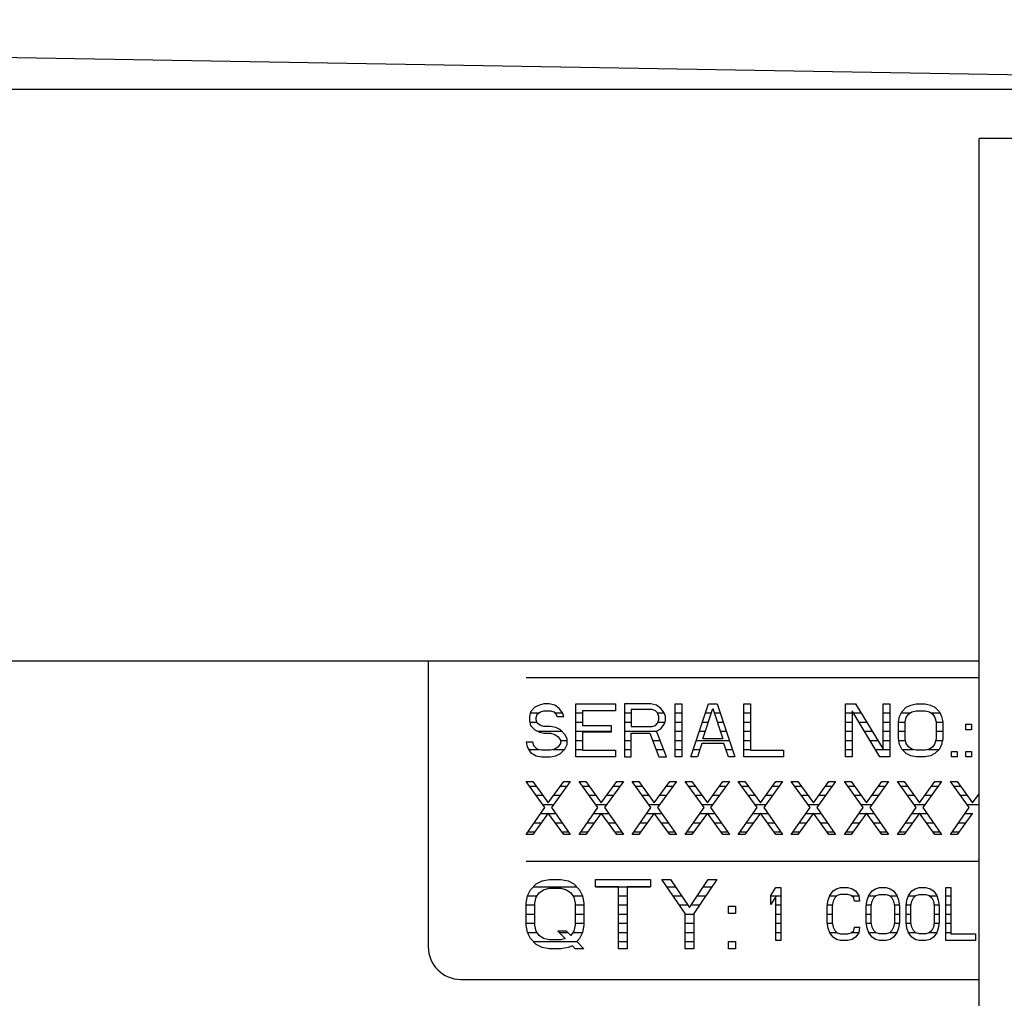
# Model space of a CAD drawing. Header units: millimetres. Extents: x 0 to 5600, y -1552 to 3960.
# Tile 35 of 199: x 2404 to 2464, y 1077 to 1137. Entities that reach past the tile are written whole.
import ezdxf

# ---------------------------------------------------------------- set-up
doc = ezdxf.new("R2010")
doc.units = ezdxf.units.MM
doc.header["$LTSCALE"] = 308
doc.layers.get('0').update_dxf_attribs({"linetype": 'CONTINUOUS'})
doc.layers.add('06___PRT_ALL_SURFS', color=7, linetype='CONTINUOUS')

msp = doc.modelspace()

# ---------------------------------------------------------------- linework, layer by layer
at = {"color": 7, "linetype": 'Continuous'}
for p, q in [((2271.49, 1137.157), (2516.962, 1132.873)), ((2600.082, 1132.873), (2350.082, 1132.873)), ((2462.582, 1097.873), (2350.082, 1097.873)), ((2428.832, 1097.873), (2428.832, 1080.373)), ((2434.832, 1096.873), (2462.582, 1096.873)), ((2435.373, 1095.04), (2435.102, 1094.764)), ((2435.644, 1095.179), (2435.373, 1095.04)), ((2435.915, 1095.248), (2435.644, 1095.179)), ((2436.253, 1095.248), (2435.915, 1095.248)), ((2436.592, 1095.179), (2436.253, 1095.248)), ((2436.863, 1094.971), (2436.592, 1095.179)), ((2437.878, 1091.998), (2437.878, 1095.248)), ((2437.878, 1095.248), (2440.316, 1095.248)), ((2440.316, 1095.248), (2440.316, 1094.833)), ((2440.858, 1095.248), (2440.858, 1091.998)), ((2442.483, 1095.248), (2440.858, 1095.248)), ((2442.821, 1095.179), (2442.483, 1095.248)), ((2443.092, 1094.971), (2442.821, 1095.179)), ((2443.972, 1091.998), (2443.972, 1095.248)), ((2443.972, 1095.248), (2444.378, 1095.248)), ((2444.378, 1095.248), (2444.378, 1091.998)), ((2444.92, 1091.998), (2446.003, 1095.248)), ((2446.003, 1095.248), (2446.545, 1095.248)), ((2446.545, 1095.248), (2447.628, 1091.998)), ((2448.17, 1091.998), (2448.17, 1095.248)), ((2448.17, 1095.248), (2448.576, 1095.248)), ((2448.576, 1095.248), (2448.576, 1092.413)), ((2454.399, 1091.998), (2454.399, 1095.248)), ((2454.399, 1095.248), (2455.009, 1095.248)), ((2455.009, 1095.248), (2456.701, 1092.482)), ((2456.701, 1092.482), (2456.701, 1095.248)), ((2456.701, 1095.248), (2457.108, 1095.248)), ((2457.108, 1095.248), (2457.108, 1091.998)), ((2457.852, 1094.764), (2458.123, 1095.04)), ((2458.123, 1095.04), (2458.394, 1095.179)), ((2458.394, 1095.179), (2458.733, 1095.248)), ((2458.733, 1095.248), (2459.274, 1095.248)), ((2459.274, 1095.248), (2459.613, 1095.179)), ((2459.613, 1095.179), (2459.884, 1095.04)), ((2459.884, 1095.04), (2460.154, 1094.764)), ((2435.102, 1094.764), (2435.035, 1094.487)), ((2435.035, 1094.487), (2435.035, 1094.21)), ((2435.441, 1094.418), (2435.509, 1094.625)), ((2435.441, 1094.28), (2435.441, 1094.418)), ((2435.509, 1094.625), (2435.712, 1094.764)), ((2435.712, 1094.764), (2435.915, 1094.833)), ((2435.915, 1094.833), (2436.321, 1094.833)), ((2436.321, 1094.833), (2436.524, 1094.764)), ((2436.524, 1094.764), (2436.66, 1094.625)), ((2436.66, 1094.625), (2436.727, 1094.487)), ((2436.727, 1094.487), (2437.134, 1094.487)), ((2437.066, 1094.694), (2436.863, 1094.971)), ((2437.134, 1094.487), (2437.066, 1094.694)), ((2438.285, 1094.833), (2438.285, 1093.934)), ((2440.316, 1094.833), (2438.285, 1094.833)), ((2441.264, 1094.902), (2441.264, 1093.865)), ((2442.55, 1094.902), (2441.264, 1094.902)), ((2442.753, 1094.833), (2442.55, 1094.902)), ((2442.889, 1094.694), (2442.753, 1094.833)), ((2442.957, 1094.487), (2442.889, 1094.694)), ((2442.957, 1094.28), (2442.957, 1094.487)), ((2443.295, 1094.694), (2443.092, 1094.971)), ((2443.363, 1094.487), (2443.295, 1094.694)), ((2443.363, 1094.21), (2443.363, 1094.487)), ((2445.665, 1093.104), (2446.274, 1094.971)), ((2446.274, 1094.971), (2446.884, 1093.104)), ((2454.805, 1094.833), (2454.805, 1091.998)), ((2456.498, 1091.998), (2454.805, 1094.833)), ((2457.649, 1094.141), (2457.717, 1094.487)), ((2457.717, 1094.487), (2457.852, 1094.764)), ((2458.055, 1094.141), (2458.123, 1094.418)), ((2458.123, 1094.418), (2458.259, 1094.625)), ((2458.259, 1094.625), (2458.462, 1094.764)), ((2458.462, 1094.764), (2458.733, 1094.833)), ((2458.733, 1094.833), (2459.274, 1094.833)), ((2459.274, 1094.833), (2459.545, 1094.764)), ((2459.545, 1094.764), (2459.748, 1094.625)), ((2459.748, 1094.625), (2459.884, 1094.418)), ((2459.884, 1094.418), (2459.951, 1094.141)), ((2460.154, 1094.764), (2460.29, 1094.487)), ((2460.29, 1094.487), (2460.358, 1094.141)), ((2435.035, 1094.21), (2435.102, 1093.934)), ((2435.102, 1093.934), (2435.373, 1093.657)), ((2435.509, 1094.072), (2435.441, 1094.28)), ((2435.712, 1093.934), (2435.509, 1094.072)), ((2435.915, 1093.865), (2435.712, 1093.934)), ((2436.321, 1093.865), (2435.915, 1093.865)), ((2436.66, 1093.796), (2436.321, 1093.865)), ((2436.93, 1093.657), (2436.66, 1093.796)), ((2438.285, 1093.934), (2440.045, 1093.934)), ((2440.045, 1093.934), (2440.045, 1093.519)), ((2441.264, 1093.865), (2442.55, 1093.865)), ((2442.55, 1093.865), (2442.753, 1093.934)), ((2442.753, 1093.934), (2442.889, 1094.072)), ((2442.889, 1094.072), (2442.957, 1094.28)), ((2443.092, 1093.726), (2443.295, 1094.003)), ((2443.295, 1094.003), (2443.363, 1094.21)), ((2457.649, 1093.104), (2457.649, 1094.141)), ((2458.055, 1093.104), (2458.055, 1094.141)), ((2459.951, 1094.141), (2459.951, 1093.104)), ((2460.358, 1094.141), (2460.358, 1093.104)), ((2461.779, 1093.657), (2461.779, 1094.003)), ((2461.779, 1094.003), (2462.118, 1094.003)), ((2462.118, 1094.003), (2462.118, 1093.657)), ((2435.373, 1093.657), (2435.644, 1093.519)), ((2435.644, 1093.519), (2435.915, 1093.45)), ((2435.915, 1093.45), (2436.321, 1093.45)), ((2436.321, 1093.45), (2436.592, 1093.381)), ((2436.592, 1093.381), (2436.795, 1093.242)), ((2436.795, 1093.242), (2436.93, 1093.035)), ((2437.201, 1093.381), (2436.93, 1093.657)), ((2437.337, 1093.104), (2437.201, 1093.381)), ((2438.285, 1093.519), (2438.285, 1092.413)), ((2440.045, 1093.519), (2438.285, 1093.519)), ((2441.264, 1091.998), (2441.264, 1093.45)), ((2441.264, 1093.45), (2442.415, 1093.45)), ((2442.415, 1093.45), (2442.957, 1091.998)), ((2442.821, 1093.588), (2443.092, 1093.726)), ((2443.43, 1091.998), (2442.821, 1093.588)), ((2462.118, 1093.657), (2461.779, 1093.657)), ((2434.832, 1092.897), (2434.899, 1092.62)), ((2435.238, 1092.897), (2434.832, 1092.897)), ((2434.899, 1092.62), (2435.102, 1092.274)), ((2435.305, 1092.689), (2435.238, 1092.897)), ((2435.509, 1092.482), (2435.305, 1092.689)), ((2436.795, 1092.62), (2436.592, 1092.482)), ((2436.93, 1092.827), (2436.795, 1092.62)), ((2436.93, 1093.035), (2436.93, 1092.827)), ((2437.201, 1092.482), (2437.337, 1092.758)), ((2437.337, 1092.758), (2437.337, 1093.104)), ((2445.597, 1092.827), (2445.326, 1091.998)), ((2446.951, 1092.827), (2445.597, 1092.827)), ((2446.884, 1093.104), (2445.665, 1093.104)), ((2447.222, 1091.998), (2446.951, 1092.827)), ((2457.717, 1092.758), (2457.649, 1093.104)), ((2457.852, 1092.482), (2457.717, 1092.758)), ((2458.123, 1092.827), (2458.055, 1093.104)), ((2458.259, 1092.62), (2458.123, 1092.827)), ((2458.462, 1092.482), (2458.259, 1092.62)), ((2459.748, 1092.62), (2459.545, 1092.482)), ((2459.884, 1092.827), (2459.748, 1092.62)), ((2459.951, 1093.104), (2459.884, 1092.827)), ((2460.29, 1092.758), (2460.154, 1092.482)), ((2460.358, 1093.104), (2460.29, 1092.758)), ((2435.102, 1092.274), (2435.441, 1092.067)), ((2435.441, 1092.067), (2435.779, 1091.998)), ((2435.779, 1092.413), (2435.509, 1092.482)), ((2436.321, 1092.413), (2435.779, 1092.413)), ((2435.779, 1091.998), (2436.321, 1091.998)), ((2436.592, 1092.482), (2436.321, 1092.413)), ((2436.321, 1091.998), (2436.66, 1092.067)), ((2436.66, 1092.067), (2436.93, 1092.205)), ((2436.93, 1092.205), (2437.201, 1092.482)), ((2440.316, 1091.998), (2437.878, 1091.998)), ((2438.285, 1092.413), (2440.316, 1092.413)), ((2440.316, 1092.413), (2440.316, 1091.998)), ((2440.858, 1091.998), (2441.264, 1091.998)), ((2442.957, 1091.998), (2443.43, 1091.998)), ((2444.378, 1091.998), (2443.972, 1091.998)), ((2445.326, 1091.998), (2444.92, 1091.998)), ((2447.628, 1091.998), (2447.222, 1091.998)), ((2450.608, 1091.998), (2448.17, 1091.998)), ((2448.576, 1092.413), (2450.608, 1092.413)), ((2450.608, 1092.413), (2450.608, 1091.998)), ((2454.805, 1091.998), (2454.399, 1091.998)), ((2457.108, 1091.998), (2456.498, 1091.998)), ((2458.123, 1092.205), (2457.852, 1092.482)), ((2458.394, 1092.067), (2458.123, 1092.205)), ((2458.733, 1091.998), (2458.394, 1092.067)), ((2458.733, 1092.413), (2458.462, 1092.482)), ((2459.274, 1092.413), (2458.733, 1092.413)), ((2459.274, 1091.998), (2458.733, 1091.998)), ((2459.545, 1092.482), (2459.274, 1092.413)), ((2459.613, 1092.067), (2459.274, 1091.998)), ((2459.884, 1092.205), (2459.613, 1092.067)), ((2460.154, 1092.482), (2459.884, 1092.205)), ((2460.899, 1091.998), (2460.899, 1092.343)), ((2460.899, 1092.343), (2461.238, 1092.343)), ((2461.238, 1091.998), (2460.899, 1091.998)), ((2461.238, 1092.343), (2461.238, 1091.998)), ((2461.779, 1091.998), (2461.779, 1092.343)), ((2461.779, 1092.343), (2462.118, 1092.343)), ((2462.118, 1091.998), (2461.779, 1091.998)), ((2462.118, 1092.343), (2462.118, 1091.998)), ((2435.983, 1088.907), (2434.832, 1090.498)), ((2434.832, 1090.498), (2435.238, 1090.498)), ((2435.238, 1090.498), (2436.186, 1089.184)), ((2436.186, 1089.184), (2437.134, 1090.498)), ((2437.54, 1090.498), (2436.389, 1088.907)), ((2437.134, 1090.498), (2437.54, 1090.498)), ((2439.233, 1088.907), (2438.082, 1090.498)), ((2438.082, 1090.498), (2438.488, 1090.498)), ((2438.488, 1090.498), (2439.436, 1089.184)), ((2439.436, 1089.184), (2440.384, 1090.498)), ((2440.79, 1090.498), (2439.639, 1088.907)), ((2440.384, 1090.498), (2440.79, 1090.498)), ((2442.483, 1088.907), (2441.332, 1090.498)), ((2441.332, 1090.498), (2441.738, 1090.498)), ((2441.738, 1090.498), (2442.686, 1089.184)), ((2442.686, 1089.184), (2443.634, 1090.498)), ((2444.04, 1090.498), (2442.889, 1088.907)), ((2443.634, 1090.498), (2444.04, 1090.498)), ((2445.733, 1088.907), (2444.582, 1090.498)), ((2444.582, 1090.498), (2444.988, 1090.498)), ((2444.988, 1090.498), (2445.936, 1089.184)), ((2445.936, 1089.184), (2446.884, 1090.498)), ((2447.29, 1090.498), (2446.139, 1088.907)), ((2446.884, 1090.498), (2447.29, 1090.498)), ((2448.983, 1088.907), (2447.832, 1090.498)), ((2447.832, 1090.498), (2448.238, 1090.498)), ((2448.238, 1090.498), (2449.186, 1089.184)), ((2449.186, 1089.184), (2450.134, 1090.498)), ((2450.54, 1090.498), (2449.389, 1088.907)), ((2450.134, 1090.498), (2450.54, 1090.498)), ((2452.233, 1088.907), (2451.082, 1090.498)), ((2451.082, 1090.498), (2451.488, 1090.498)), ((2451.488, 1090.498), (2452.436, 1089.184)), ((2452.436, 1089.184), (2453.384, 1090.498)), ((2453.79, 1090.498), (2452.639, 1088.907)), ((2453.384, 1090.498), (2453.79, 1090.498)), ((2455.483, 1088.907), (2454.332, 1090.498)), ((2454.332, 1090.498), (2454.738, 1090.498)), ((2454.738, 1090.498), (2455.686, 1089.184)), ((2455.686, 1089.184), (2456.634, 1090.498)), ((2457.04, 1090.498), (2455.889, 1088.907)), ((2456.634, 1090.498), (2457.04, 1090.498)), ((2458.733, 1088.907), (2457.582, 1090.498)), ((2457.582, 1090.498), (2457.988, 1090.498)), ((2457.988, 1090.498), (2458.936, 1089.184)), ((2458.936, 1089.184), (2459.884, 1090.498)), ((2460.29, 1090.498), (2459.139, 1088.907)), ((2459.884, 1090.498), (2460.29, 1090.498)), ((2461.983, 1088.907), (2460.832, 1090.498)), ((2460.832, 1090.498), (2461.238, 1090.498)), ((2461.238, 1090.498), (2462.186, 1089.184)), ((2462.186, 1089.184), (2462.582, 1089.732)), ((2434.832, 1087.248), (2435.983, 1088.907)), ((2436.186, 1088.561), (2435.238, 1087.248)), ((2437.134, 1087.248), (2436.186, 1088.561)), ((2436.389, 1088.907), (2437.54, 1087.248)), ((2438.082, 1087.248), (2439.233, 1088.907)), ((2439.436, 1088.561), (2438.488, 1087.248)), ((2440.384, 1087.248), (2439.436, 1088.561)), ((2439.639, 1088.907), (2440.79, 1087.248)), ((2441.332, 1087.248), (2442.483, 1088.907)), ((2442.686, 1088.561), (2441.738, 1087.248)), ((2443.634, 1087.248), (2442.686, 1088.561)), ((2442.889, 1088.907), (2444.04, 1087.248)), ((2444.582, 1087.248), (2445.733, 1088.907)), ((2445.936, 1088.561), (2444.988, 1087.248)), ((2446.884, 1087.248), (2445.936, 1088.561)), ((2446.139, 1088.907), (2447.29, 1087.248)), ((2447.832, 1087.248), (2448.983, 1088.907)), ((2449.186, 1088.561), (2448.238, 1087.248)), ((2450.134, 1087.248), (2449.186, 1088.561)), ((2449.389, 1088.907), (2450.54, 1087.248)), ((2451.082, 1087.248), (2452.233, 1088.907)), ((2452.436, 1088.561), (2451.488, 1087.248)), ((2453.384, 1087.248), (2452.436, 1088.561)), ((2452.639, 1088.907), (2453.79, 1087.248)), ((2454.332, 1087.248), (2455.483, 1088.907)), ((2455.686, 1088.561), (2454.738, 1087.248)), ((2456.634, 1087.248), (2455.686, 1088.561)), ((2455.889, 1088.907), (2457.04, 1087.248)), ((2457.582, 1087.248), (2458.733, 1088.907)), ((2458.936, 1088.561), (2457.988, 1087.248)), ((2459.884, 1087.248), (2458.936, 1088.561)), ((2459.139, 1088.907), (2460.29, 1087.248)), ((2460.832, 1087.248), (2461.983, 1088.907)), ((2462.186, 1088.561), (2461.238, 1087.248)), ((2435.238, 1087.248), (2434.832, 1087.248)), ((2437.54, 1087.248), (2437.134, 1087.248)), ((2438.488, 1087.248), (2438.082, 1087.248)), ((2440.79, 1087.248), (2440.384, 1087.248)), ((2441.738, 1087.248), (2441.332, 1087.248)), ((2444.04, 1087.248), (2443.634, 1087.248)), ((2444.988, 1087.248), (2444.582, 1087.248)), ((2447.29, 1087.248), (2446.884, 1087.248)), ((2448.238, 1087.248), (2447.832, 1087.248)), ((2450.54, 1087.248), (2450.134, 1087.248)), ((2451.488, 1087.248), (2451.082, 1087.248)), ((2453.79, 1087.248), (2453.384, 1087.248)), ((2454.738, 1087.248), (2454.332, 1087.248)), ((2457.04, 1087.248), (2456.634, 1087.248)), ((2457.988, 1087.248), (2457.582, 1087.248)), ((2460.29, 1087.248), (2459.884, 1087.248)), ((2461.238, 1087.248), (2460.832, 1087.248)), ((2434.832, 1085.623), (2462.582, 1085.623)), ((2435.097, 1083.865), (2435.451, 1084.226)), ((2435.451, 1084.226), (2435.805, 1084.407)), ((2435.805, 1084.407), (2436.248, 1084.498)), ((2436.248, 1084.498), (2436.957, 1084.498)), ((2436.957, 1084.498), (2437.399, 1084.407)), ((2437.399, 1084.407), (2437.753, 1084.226)), ((2437.753, 1084.226), (2438.108, 1083.865)), ((2439.082, 1084.046), (2439.082, 1084.498)), ((2439.082, 1084.498), (2442.446, 1084.498)), ((2442.446, 1084.498), (2442.446, 1084.046)), ((2444.571, 1082.418), (2443.154, 1084.498)), ((2443.154, 1084.498), (2443.686, 1084.498)), ((2443.686, 1084.498), (2444.837, 1082.78)), ((2444.837, 1082.78), (2445.988, 1084.498)), ((2446.519, 1084.498), (2445.102, 1082.418)), ((2445.988, 1084.498), (2446.519, 1084.498)), ((2434.92, 1083.503), (2435.097, 1083.865)), ((2435.451, 1083.413), (2435.628, 1083.684)), ((2435.628, 1083.684), (2435.894, 1083.865)), ((2435.894, 1083.865), (2436.248, 1083.955)), ((2436.248, 1083.955), (2436.957, 1083.955)), ((2436.957, 1083.955), (2437.311, 1083.865)), ((2437.311, 1083.865), (2437.576, 1083.684)), ((2437.576, 1083.684), (2437.753, 1083.413)), ((2438.108, 1083.865), (2438.285, 1083.503)), ((2440.498, 1084.046), (2439.082, 1084.046)), ((2440.498, 1080.248), (2440.498, 1084.046)), ((2441.029, 1084.046), (2441.029, 1080.248)), ((2442.446, 1084.046), (2441.029, 1084.046)), ((2449.832, 1083.514), (2450.136, 1083.998)), ((2450.136, 1083.998), (2450.441, 1083.998)), ((2450.441, 1083.998), (2450.441, 1080.748)), ((2453.437, 1083.514), (2453.64, 1083.79)), ((2453.64, 1083.79), (2453.843, 1083.929)), ((2453.843, 1083.929), (2454.097, 1083.998)), ((2454.097, 1083.583), (2453.894, 1083.514)), ((2454.097, 1083.998), (2454.554, 1083.998)), ((2454.554, 1083.583), (2454.097, 1083.583)), ((2454.554, 1083.998), (2454.808, 1083.929)), ((2454.757, 1083.514), (2454.554, 1083.583)), ((2454.808, 1083.929), (2455.011, 1083.79)), ((2455.011, 1083.79), (2455.214, 1083.514)), ((2455.824, 1083.514), (2456.027, 1083.79)), ((2456.027, 1083.79), (2456.23, 1083.929)), ((2456.23, 1083.929), (2456.484, 1083.998)), ((2456.281, 1083.514), (2456.484, 1083.583)), ((2456.484, 1083.998), (2456.89, 1083.998)), ((2456.484, 1083.583), (2456.89, 1083.583)), ((2456.89, 1083.998), (2457.144, 1083.929)), ((2456.89, 1083.583), (2457.093, 1083.514)), ((2457.144, 1083.929), (2457.347, 1083.79)), ((2457.347, 1083.79), (2457.55, 1083.514)), ((2458.261, 1083.514), (2458.464, 1083.79)), ((2458.464, 1083.79), (2458.667, 1083.929)), ((2458.667, 1083.929), (2458.921, 1083.998)), ((2458.718, 1083.514), (2458.921, 1083.583)), ((2458.921, 1083.998), (2459.328, 1083.998)), ((2458.921, 1083.583), (2459.328, 1083.583)), ((2459.328, 1083.998), (2459.582, 1083.929)), ((2459.328, 1083.583), (2459.531, 1083.514)), ((2459.582, 1083.929), (2459.785, 1083.79)), ((2459.785, 1083.79), (2459.988, 1083.514)), ((2460.546, 1080.748), (2460.546, 1083.998)), ((2460.546, 1083.998), (2460.851, 1083.998)), ((2460.851, 1083.998), (2460.851, 1081.163)), ((2434.832, 1083.051), (2434.92, 1083.503)), ((2434.832, 1081.694), (2434.832, 1083.051)), ((2435.363, 1083.051), (2435.451, 1083.413)), ((2435.363, 1081.694), (2435.363, 1083.051)), ((2437.753, 1083.413), (2437.842, 1083.051)), ((2437.842, 1083.051), (2437.842, 1081.694)), ((2438.285, 1083.503), (2438.373, 1083.051)), ((2438.373, 1083.051), (2438.373, 1081.694)), ((2449.832, 1082.96), (2449.832, 1083.514)), ((2450.136, 1083.444), (2449.832, 1082.96)), ((2450.136, 1080.748), (2450.136, 1083.444)), ((2453.285, 1082.891), (2453.335, 1083.237)), ((2453.335, 1083.237), (2453.437, 1083.514)), ((2453.64, 1083.168), (2453.589, 1082.891)), ((2453.742, 1083.375), (2453.64, 1083.168)), ((2453.894, 1083.514), (2453.742, 1083.375)), ((2454.91, 1083.375), (2454.757, 1083.514)), ((2454.96, 1083.168), (2454.91, 1083.375)), ((2455.265, 1083.168), (2454.96, 1083.168)), ((2455.214, 1083.514), (2455.265, 1083.168)), ((2455.671, 1082.891), (2455.722, 1083.237)), ((2455.722, 1083.237), (2455.824, 1083.514)), ((2455.976, 1082.891), (2456.027, 1083.168)), ((2456.027, 1083.168), (2456.128, 1083.375)), ((2456.128, 1083.375), (2456.281, 1083.514)), ((2457.093, 1083.514), (2457.246, 1083.375)), ((2457.246, 1083.375), (2457.347, 1083.168)), ((2457.347, 1083.168), (2457.398, 1082.891)), ((2457.55, 1083.514), (2457.652, 1083.237)), ((2457.652, 1083.237), (2457.703, 1082.891)), ((2458.109, 1082.891), (2458.16, 1083.237)), ((2458.16, 1083.237), (2458.261, 1083.514)), ((2458.414, 1082.891), (2458.464, 1083.168)), ((2458.464, 1083.168), (2458.566, 1083.375)), ((2458.566, 1083.375), (2458.718, 1083.514)), ((2459.531, 1083.514), (2459.683, 1083.375)), ((2459.683, 1083.375), (2459.785, 1083.168)), ((2459.785, 1083.168), (2459.835, 1082.891)), ((2459.988, 1083.514), (2460.089, 1083.237)), ((2460.089, 1083.237), (2460.14, 1082.891)), ((2444.571, 1080.248), (2444.571, 1082.418)), ((2445.102, 1082.418), (2445.102, 1080.248)), ((2447.227, 1082.418), (2447.227, 1082.87)), ((2447.227, 1082.87), (2447.67, 1082.87)), ((2447.67, 1082.418), (2447.227, 1082.418)), ((2447.67, 1082.87), (2447.67, 1082.418)), ((2453.285, 1081.854), (2453.285, 1082.891)), ((2453.589, 1082.891), (2453.589, 1081.854)), ((2455.671, 1081.854), (2455.671, 1082.891)), ((2455.976, 1081.854), (2455.976, 1082.891)), ((2457.398, 1082.891), (2457.398, 1081.854)), ((2457.703, 1082.891), (2457.703, 1081.854)), ((2458.109, 1081.854), (2458.109, 1082.891)), ((2458.414, 1081.854), (2458.414, 1082.891)), ((2459.835, 1082.891), (2459.835, 1081.854)), ((2460.14, 1082.891), (2460.14, 1081.854)), ((2453.335, 1081.508), (2453.285, 1081.854)), ((2453.589, 1081.854), (2453.64, 1081.577)), ((2455.722, 1081.508), (2455.671, 1081.854)), ((2456.027, 1081.577), (2455.976, 1081.854)), ((2457.398, 1081.854), (2457.347, 1081.577)), ((2457.703, 1081.854), (2457.652, 1081.508)), ((2458.16, 1081.508), (2458.109, 1081.854)), ((2458.464, 1081.577), (2458.414, 1081.854)), ((2459.835, 1081.854), (2459.785, 1081.577)), ((2460.14, 1081.854), (2460.089, 1081.508)), ((2434.92, 1081.242), (2434.832, 1081.694)), ((2435.097, 1080.881), (2434.92, 1081.242)), ((2435.451, 1081.333), (2435.363, 1081.694)), ((2435.628, 1081.061), (2435.451, 1081.333)), ((2436.779, 1081.333), (2437.222, 1080.881)), ((2437.311, 1081.333), (2436.779, 1081.333)), ((2437.576, 1081.061), (2437.311, 1081.333)), ((2437.753, 1081.333), (2437.576, 1081.061)), ((2437.842, 1081.694), (2437.753, 1081.333)), ((2438.285, 1081.242), (2438.108, 1080.881)), ((2438.373, 1081.694), (2438.285, 1081.242)), ((2453.437, 1081.232), (2453.335, 1081.508)), ((2453.64, 1080.955), (2453.437, 1081.232)), ((2453.64, 1081.577), (2453.742, 1081.37)), ((2453.742, 1081.37), (2453.894, 1081.232)), ((2453.894, 1081.232), (2454.097, 1081.163)), ((2454.097, 1081.163), (2454.554, 1081.163)), ((2454.554, 1081.163), (2454.757, 1081.232)), ((2454.757, 1081.232), (2454.91, 1081.37)), ((2454.91, 1081.37), (2454.96, 1081.577)), ((2454.96, 1081.577), (2455.265, 1081.577)), ((2455.214, 1081.232), (2455.011, 1080.955)), ((2455.265, 1081.577), (2455.214, 1081.232)), ((2455.824, 1081.232), (2455.722, 1081.508)), ((2456.027, 1080.955), (2455.824, 1081.232)), ((2456.128, 1081.37), (2456.027, 1081.577)), ((2456.281, 1081.232), (2456.128, 1081.37)), ((2456.484, 1081.163), (2456.281, 1081.232)), ((2456.89, 1081.163), (2456.484, 1081.163)), ((2457.093, 1081.232), (2456.89, 1081.163)), ((2457.246, 1081.37), (2457.093, 1081.232)), ((2457.347, 1081.577), (2457.246, 1081.37)), ((2457.55, 1081.232), (2457.347, 1080.955)), ((2457.652, 1081.508), (2457.55, 1081.232)), ((2458.261, 1081.232), (2458.16, 1081.508)), ((2458.464, 1080.955), (2458.261, 1081.232)), ((2458.566, 1081.37), (2458.464, 1081.577)), ((2458.718, 1081.232), (2458.566, 1081.37)), ((2458.921, 1081.163), (2458.718, 1081.232)), ((2459.328, 1081.163), (2458.921, 1081.163)), ((2459.531, 1081.232), (2459.328, 1081.163)), ((2459.683, 1081.37), (2459.531, 1081.232)), ((2459.785, 1081.577), (2459.683, 1081.37)), ((2459.988, 1081.232), (2459.785, 1080.955)), ((2460.089, 1081.508), (2459.988, 1081.232)), ((2460.851, 1081.163), (2462.374, 1081.163)), ((2462.374, 1081.163), (2462.374, 1080.748)), ((2435.451, 1080.519), (2435.097, 1080.881)), ((2435.805, 1080.338), (2435.451, 1080.519)), ((2435.894, 1080.881), (2435.628, 1081.061)), ((2436.248, 1080.79), (2435.894, 1080.881)), ((2436.957, 1080.79), (2436.248, 1080.79)), ((2437.222, 1080.881), (2436.957, 1080.79)), ((2438.108, 1080.881), (2437.93, 1080.7)), ((2437.93, 1080.7), (2438.373, 1080.248)), ((2447.227, 1080.248), (2447.227, 1080.7)), ((2447.227, 1080.7), (2447.67, 1080.7)), ((2447.67, 1080.7), (2447.67, 1080.248)), ((2450.441, 1080.748), (2450.136, 1080.748)), ((2453.843, 1080.817), (2453.64, 1080.955)), ((2454.097, 1080.748), (2453.843, 1080.817)), ((2454.554, 1080.748), (2454.097, 1080.748)), ((2454.808, 1080.817), (2454.554, 1080.748)), ((2455.011, 1080.955), (2454.808, 1080.817)), ((2456.23, 1080.817), (2456.027, 1080.955)), ((2456.484, 1080.748), (2456.23, 1080.817)), ((2456.89, 1080.748), (2456.484, 1080.748)), ((2457.144, 1080.817), (2456.89, 1080.748)), ((2457.347, 1080.955), (2457.144, 1080.817)), ((2458.667, 1080.817), (2458.464, 1080.955)), ((2458.921, 1080.748), (2458.667, 1080.817)), ((2459.328, 1080.748), (2458.921, 1080.748)), ((2459.582, 1080.817), (2459.328, 1080.748)), ((2459.785, 1080.955), (2459.582, 1080.817)), ((2462.374, 1080.748), (2460.546, 1080.748)), ((2436.248, 1080.248), (2435.805, 1080.338)), ((2436.957, 1080.248), (2436.248, 1080.248)), ((2437.399, 1080.338), (2436.957, 1080.248)), ((2437.665, 1080.429), (2437.399, 1080.338)), ((2437.842, 1080.248), (2437.665, 1080.429)), ((2438.373, 1080.248), (2437.842, 1080.248)), ((2441.029, 1080.248), (2440.498, 1080.248)), ((2445.102, 1080.248), (2444.571, 1080.248)), ((2447.67, 1080.248), (2447.227, 1080.248)), ((2430.832, 1078.373), (2462.582, 1078.373))]:
    msp.add_line(p, q, dxfattribs=at)
at = {"color": 2, "linetype": 'Continuous'}
for p, q in [((2435.085, 1094.693), (2435.607, 1094.693)), ((2436.594, 1094.693), (2437.066, 1094.693)), ((2437.878, 1094.693), (2438.285, 1094.693)), ((2440.858, 1094.693), (2441.264, 1094.693)), ((2442.889, 1094.693), (2443.296, 1094.693)), ((2443.972, 1094.693), (2444.378, 1094.693)), ((2445.818, 1094.693), (2446.183, 1094.693)), ((2446.365, 1094.693), (2446.73, 1094.693)), ((2448.17, 1094.693), (2448.576, 1094.693)), ((2454.399, 1094.693), (2454.805, 1094.693)), ((2454.889, 1094.693), (2455.348, 1094.693)), ((2456.701, 1094.693), (2457.108, 1094.693)), ((2457.818, 1094.693), (2458.357, 1094.693)), ((2459.649, 1094.693), (2460.189, 1094.693)), ((2435.054, 1094.133), (2435.489, 1094.133)), ((2437.878, 1094.133), (2438.285, 1094.133)), ((2440.858, 1094.133), (2441.264, 1094.133)), ((2442.909, 1094.133), (2443.337, 1094.133)), ((2443.972, 1094.133), (2444.378, 1094.133)), ((2445.632, 1094.133), (2446.001, 1094.133)), ((2446.548, 1094.133), (2446.917, 1094.133)), ((2448.17, 1094.133), (2448.576, 1094.133)), ((2454.399, 1094.133), (2454.805, 1094.133)), ((2455.223, 1094.133), (2455.691, 1094.133)), ((2456.701, 1094.133), (2457.108, 1094.133)), ((2457.649, 1094.133), (2458.055, 1094.133)), ((2459.951, 1094.133), (2460.358, 1094.133)), ((2435.539, 1093.573), (2437.013, 1093.573)), ((2437.878, 1093.573), (2440.045, 1093.573)), ((2440.858, 1093.573), (2442.827, 1093.573)), ((2443.972, 1093.573), (2444.378, 1093.573)), ((2445.445, 1093.573), (2445.818, 1093.573)), ((2446.731, 1093.573), (2447.103, 1093.573)), ((2448.17, 1093.573), (2448.576, 1093.573)), ((2454.399, 1093.573), (2454.805, 1093.573)), ((2455.558, 1093.573), (2456.034, 1093.573)), ((2456.701, 1093.573), (2457.108, 1093.573)), ((2457.649, 1093.573), (2458.055, 1093.573)), ((2459.951, 1093.573), (2460.358, 1093.573)), ((2436.93, 1093.013), (2437.337, 1093.013)), ((2437.878, 1093.013), (2438.285, 1093.013)), ((2440.858, 1093.013), (2441.264, 1093.013)), ((2442.578, 1093.013), (2443.042, 1093.013)), ((2443.972, 1093.013), (2444.378, 1093.013)), ((2445.258, 1093.013), (2447.29, 1093.013)), ((2448.17, 1093.013), (2448.576, 1093.013)), ((2454.399, 1093.013), (2454.805, 1093.013)), ((2455.892, 1093.013), (2456.376, 1093.013)), ((2456.701, 1093.013), (2457.108, 1093.013)), ((2457.667, 1093.013), (2458.078, 1093.013)), ((2459.929, 1093.013), (2460.34, 1093.013)), ((2434.998, 1092.453), (2435.622, 1092.453)), ((2436.478, 1092.453), (2437.173, 1092.453)), ((2437.878, 1092.453), (2438.285, 1092.453)), ((2440.858, 1092.453), (2441.264, 1092.453)), ((2442.787, 1092.453), (2443.256, 1092.453)), ((2443.972, 1092.453), (2444.378, 1092.453)), ((2445.072, 1092.453), (2445.475, 1092.453)), ((2447.074, 1092.453), (2447.477, 1092.453)), ((2448.17, 1092.453), (2448.576, 1092.453)), ((2454.399, 1092.453), (2454.805, 1092.453)), ((2456.227, 1092.453), (2457.108, 1092.453)), ((2457.881, 1092.453), (2458.575, 1092.453)), ((2459.431, 1092.453), (2460.126, 1092.453)), ((2435.038, 1090.213), (2435.443, 1090.213)), ((2436.928, 1090.213), (2437.334, 1090.213)), ((2438.288, 1090.213), (2438.693, 1090.213)), ((2440.178, 1090.213), (2440.584, 1090.213)), ((2441.538, 1090.213), (2441.943, 1090.213)), ((2443.428, 1090.213), (2443.834, 1090.213)), ((2444.788, 1090.213), (2445.193, 1090.213)), ((2446.678, 1090.213), (2447.084, 1090.213)), ((2448.038, 1090.213), (2448.443, 1090.213)), ((2449.928, 1090.213), (2450.334, 1090.213)), ((2451.288, 1090.213), (2451.693, 1090.213)), ((2453.178, 1090.213), (2453.584, 1090.213)), ((2454.538, 1090.213), (2454.943, 1090.213)), ((2456.428, 1090.213), (2456.834, 1090.213)), ((2457.788, 1090.213), (2458.193, 1090.213)), ((2459.678, 1090.213), (2460.084, 1090.213)), ((2461.038, 1090.213), (2461.443, 1090.213)), ((2435.443, 1089.653), (2435.847, 1089.653)), ((2436.524, 1089.653), (2436.928, 1089.653)), ((2438.693, 1089.653), (2439.097, 1089.653)), ((2439.774, 1089.653), (2440.178, 1089.653)), ((2441.943, 1089.653), (2442.347, 1089.653)), ((2443.024, 1089.653), (2443.428, 1089.653)), ((2445.193, 1089.653), (2445.597, 1089.653)), ((2446.274, 1089.653), (2446.678, 1089.653)), ((2448.443, 1089.653), (2448.847, 1089.653)), ((2449.524, 1089.653), (2449.928, 1089.653)), ((2451.693, 1089.653), (2452.097, 1089.653)), ((2452.774, 1089.653), (2453.178, 1089.653)), ((2454.943, 1089.653), (2455.347, 1089.653)), ((2456.024, 1089.653), (2456.428, 1089.653)), ((2458.193, 1089.653), (2458.597, 1089.653)), ((2459.274, 1089.653), (2459.678, 1089.653)), ((2461.443, 1089.653), (2461.847, 1089.653)), ((2435.848, 1089.093), (2436.523, 1089.093)), ((2439.098, 1089.093), (2439.773, 1089.093)), ((2442.348, 1089.093), (2443.023, 1089.093)), ((2445.598, 1089.093), (2446.273, 1089.093)), ((2448.848, 1089.093), (2449.523, 1089.093)), ((2452.098, 1089.093), (2452.773, 1089.093)), ((2455.348, 1089.093), (2456.023, 1089.093)), ((2458.598, 1089.093), (2459.273, 1089.093)), ((2461.848, 1089.093), (2462.523, 1089.093)), ((2435.723, 1088.533), (2436.165, 1088.533)), ((2436.206, 1088.533), (2436.649, 1088.533)), ((2438.973, 1088.533), (2439.415, 1088.533)), ((2439.456, 1088.533), (2439.899, 1088.533)), ((2442.223, 1088.533), (2442.665, 1088.533)), ((2442.706, 1088.533), (2443.149, 1088.533)), ((2445.473, 1088.533), (2445.915, 1088.533)), ((2445.956, 1088.533), (2446.399, 1088.533)), ((2448.723, 1088.533), (2449.165, 1088.533)), ((2449.206, 1088.533), (2449.649, 1088.533)), ((2451.973, 1088.533), (2452.415, 1088.533)), ((2452.456, 1088.533), (2452.899, 1088.533)), ((2455.223, 1088.533), (2455.665, 1088.533)), ((2455.706, 1088.533), (2456.149, 1088.533)), ((2458.473, 1088.533), (2458.915, 1088.533)), ((2458.956, 1088.533), (2459.399, 1088.533)), ((2461.723, 1088.533), (2462.165, 1088.533)), ((2435.334, 1087.973), (2435.761, 1087.973)), ((2436.611, 1087.973), (2437.037, 1087.973)), ((2438.584, 1087.973), (2439.011, 1087.973)), ((2439.861, 1087.973), (2440.287, 1087.973)), ((2441.834, 1087.973), (2442.261, 1087.973)), ((2443.111, 1087.973), (2443.537, 1087.973)), ((2445.084, 1087.973), (2445.511, 1087.973)), ((2446.361, 1087.973), (2446.787, 1087.973)), ((2448.334, 1087.973), (2448.761, 1087.973)), ((2449.611, 1087.973), (2450.037, 1087.973)), ((2451.584, 1087.973), (2452.011, 1087.973)), ((2452.861, 1087.973), (2453.287, 1087.973)), ((2454.834, 1087.973), (2455.261, 1087.973)), ((2456.111, 1087.973), (2456.537, 1087.973)), ((2458.084, 1087.973), (2458.511, 1087.973)), ((2459.361, 1087.973), (2459.787, 1087.973)), ((2461.334, 1087.973), (2461.761, 1087.973)), ((2434.946, 1087.413), (2435.357, 1087.413)), ((2437.015, 1087.413), (2437.425, 1087.413)), ((2438.196, 1087.413), (2438.607, 1087.413)), ((2440.265, 1087.413), (2440.675, 1087.413)), ((2441.446, 1087.413), (2441.857, 1087.413)), ((2443.515, 1087.413), (2443.925, 1087.413)), ((2444.696, 1087.413), (2445.107, 1087.413)), ((2446.765, 1087.413), (2447.175, 1087.413)), ((2447.946, 1087.413), (2448.357, 1087.413)), ((2450.015, 1087.413), (2450.425, 1087.413)), ((2451.196, 1087.413), (2451.607, 1087.413)), ((2453.265, 1087.413), (2453.675, 1087.413)), ((2454.446, 1087.413), (2454.857, 1087.413)), ((2456.515, 1087.413), (2456.925, 1087.413)), ((2457.696, 1087.413), (2458.107, 1087.413)), ((2459.765, 1087.413), (2460.175, 1087.413)), ((2460.946, 1087.413), (2461.357, 1087.413)), ((2435.281, 1084.053), (2437.923, 1084.053)), ((2439.082, 1084.053), (2442.446, 1084.053)), ((2443.458, 1084.053), (2443.984, 1084.053)), ((2445.69, 1084.053), (2446.216, 1084.053)), ((2434.832, 1082.933), (2435.363, 1082.933)), ((2434.918, 1083.493), (2435.504, 1083.493)), ((2437.701, 1083.493), (2438.287, 1083.493)), ((2437.842, 1082.933), (2438.373, 1082.933)), ((2440.498, 1083.493), (2441.029, 1083.493)), ((2440.498, 1082.933), (2441.029, 1082.933)), ((2443.839, 1083.493), (2444.359, 1083.493)), ((2444.22, 1082.933), (2444.734, 1082.933)), ((2444.939, 1082.933), (2445.453, 1082.933)), ((2445.314, 1083.493), (2445.834, 1083.493)), ((2449.832, 1083.493), (2450.441, 1083.493)), ((2450.136, 1082.933), (2450.441, 1082.933)), ((2453.291, 1082.933), (2453.597, 1082.933)), ((2453.429, 1083.493), (2453.871, 1083.493)), ((2454.78, 1083.493), (2455.217, 1083.493)), ((2455.677, 1082.933), (2455.984, 1082.933)), ((2455.816, 1083.493), (2456.258, 1083.493)), ((2457.116, 1083.493), (2457.558, 1083.493)), ((2457.39, 1082.933), (2457.697, 1082.933)), ((2458.115, 1082.933), (2458.421, 1082.933)), ((2458.253, 1083.493), (2458.695, 1083.493)), ((2459.554, 1083.493), (2459.995, 1083.493)), ((2459.828, 1082.933), (2460.134, 1082.933)), ((2460.546, 1083.493), (2460.851, 1083.493)), ((2460.546, 1082.933), (2460.851, 1082.933)), ((2434.832, 1082.373), (2435.363, 1082.373)), ((2437.842, 1082.373), (2438.373, 1082.373)), ((2440.498, 1082.373), (2441.029, 1082.373)), ((2444.571, 1082.373), (2445.102, 1082.373)), ((2450.136, 1082.373), (2450.441, 1082.373)), ((2453.285, 1082.373), (2453.589, 1082.373)), ((2455.671, 1082.373), (2455.976, 1082.373)), ((2457.398, 1082.373), (2457.703, 1082.373)), ((2458.109, 1082.373), (2458.414, 1082.373)), ((2459.835, 1082.373), (2460.14, 1082.373)), ((2460.546, 1082.373), (2460.851, 1082.373)), ((2434.832, 1081.813), (2435.363, 1081.813)), ((2437.842, 1081.813), (2438.373, 1081.813)), ((2440.498, 1081.813), (2441.029, 1081.813)), ((2444.571, 1081.813), (2445.102, 1081.813)), ((2450.136, 1081.813), (2450.441, 1081.813)), ((2453.291, 1081.813), (2453.597, 1081.813)), ((2455.677, 1081.813), (2455.984, 1081.813)), ((2457.39, 1081.813), (2457.697, 1081.813)), ((2458.115, 1081.813), (2458.421, 1081.813)), ((2459.828, 1081.813), (2460.134, 1081.813)), ((2460.546, 1081.813), (2460.851, 1081.813)), ((2434.918, 1081.253), (2435.504, 1081.253)), ((2436.858, 1081.253), (2437.389, 1081.253)), ((2437.701, 1081.253), (2438.287, 1081.253)), ((2440.498, 1081.253), (2441.029, 1081.253)), ((2444.571, 1081.253), (2445.102, 1081.253)), ((2450.136, 1081.253), (2450.441, 1081.253)), ((2453.429, 1081.253), (2453.871, 1081.253)), ((2454.78, 1081.253), (2455.217, 1081.253)), ((2455.816, 1081.253), (2456.258, 1081.253)), ((2457.116, 1081.253), (2457.558, 1081.253)), ((2458.253, 1081.253), (2458.695, 1081.253)), ((2459.554, 1081.253), (2459.995, 1081.253)), ((2460.546, 1081.253), (2460.851, 1081.253)), ((2435.281, 1080.693), (2437.937, 1080.693)), ((2440.498, 1080.693), (2441.029, 1080.693)), ((2444.571, 1080.693), (2445.102, 1080.693)), ((2447.227, 1080.693), (2447.67, 1080.693))]:
    msp.add_line(p, q, dxfattribs=at)
at = {"color": 7, "linetype": 'Continuous'}
msp.add_arc((2430.832, 1080.373), 2, 180, 270, dxfattribs=at)
at = {"layer": '06___PRT_ALL_SURFS', "color": 7, "linetype": 'Continuous'}
msp.add_line((2462.582, 700.873), (2462.582, 1129.873), dxfattribs=at)
at = {"layer": '06___PRT_ALL_SURFS', "color": 6, "linetype": 'Continuous'}
msp.add_line((2487.582, 1129.873), (2462.582, 1129.873), dxfattribs=at)

doc.saveas('drawing.dxf')
